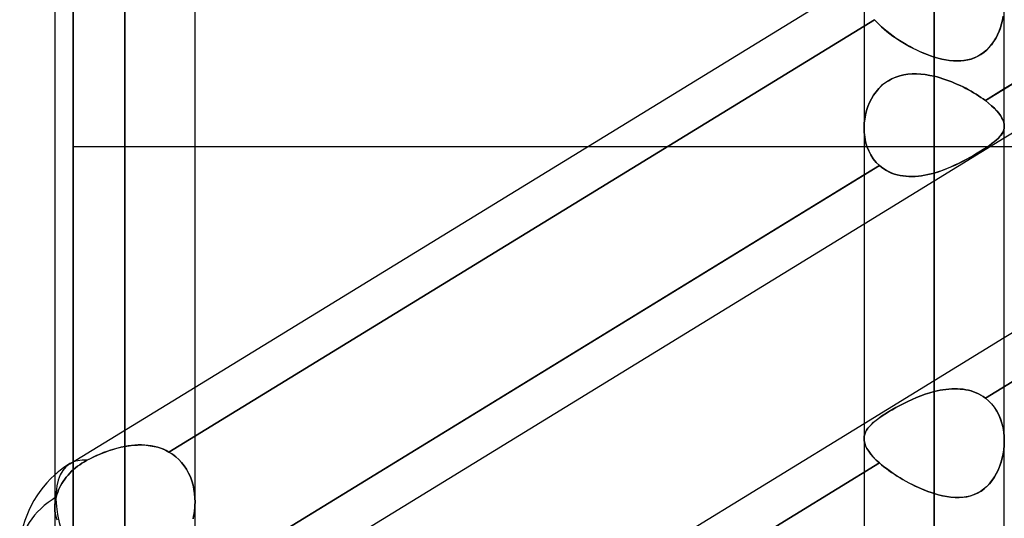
# Model space of a CAD drawing. Header units: millimetres. Extents: x -81 to 97, y -215 to 215.
# Tile 45 of 74: x 15.31 to 26.02, y 44 to 49.42. Entities that reach past the tile are written whole.
import ezdxf

# ---------------------------------------------------------------- set-up
doc = ezdxf.new("R2010")
doc.units = ezdxf.units.MM
doc.layers.add('MAIN-1', color=7, linetype='Continuous')
doc.layers.add('MAIN-2', color=7, linetype='Continuous')

msp = doc.modelspace()

# ---------------------------------------------------------------- linework, layer by layer
at = {"layer": 'MAIN-1'}
for p, q in [((16.456, 0), (16.456, 116.055)), ((25.256, 0), (25.256, 116.055)), ((15.694, 115.339), (15.694, 0)), ((17.219, 0), (17.219, 115.339)), ((24.494, 115.339), (24.494, 0)), ((26.019, 0), (26.019, 115.406)), ((33.294, 53.126), (26.019, 48.669)), ((26.019, 48.136), (33.294, 52.594)), ((26.019, 45.966), (33.294, 50.424)), ((17.219, 45.427), (24.494, 49.885)), ((21.479, 48.038), (17.219, 48.038)), ((29.399, 48.038), (26.019, 48.038)), ((24.494, 47.735), (17.219, 43.277)), ((17.369, 42.836), (24.494, 47.202)), ((17.219, 40.575), (24.494, 45.032))]:
    msp.add_line(p, q, dxfattribs=at)
msp.add_arc((16.456, 43.619), 1.144, 131.8091, 180, dxfattribs=at)
at = {"layer": 'MAIN-2'}
for p, q in [((16.456, 116.055), (16.456, 0)), ((25.256, 116.055), (25.256, 0)), ((16.456, 115.047), (16.456, 0)), ((16.456, 42.239), (16.456, 115.047)), ((25.256, 114.931), (25.256, 0)), ((25.256, 0), (25.256, 114.931)), ((25.256, 49.016), (25.256, 65.118)), ((16.456, 59.017), (16.456, 44.782)), ((16.456, 43.759), (16.456, 57.492)), ((15.894, 54.9), (15.894, 41.824)), ((25.813, 48.543), (33.463, 53.23)), ((16.456, 51.392), (16.456, 39.431)), ((15.894, 40.504), (15.894, 50.115)), ((33.463, 49.995), (25.813, 45.308)), ((25.813, 45.308), (33.463, 49.995)), ((16.456, 38.348), (16.456, 49.867)), ((24.608, 49.422), (16.935, 44.721)), ((16.935, 44.721), (24.608, 49.422)), ((24.632, 49.396), (24.608, 49.422)), ((24.608, 49.422), (24.632, 49.396)), ((24.657, 49.37), (24.632, 49.396)), ((24.632, 49.396), (24.657, 49.371)), ((24.657, 49.371), (24.684, 49.345)), ((24.684, 49.345), (24.657, 49.37)), ((25.977, 49.336), (25.989, 49.376)), ((25.989, 49.376), (25.977, 49.335)), ((25.989, 49.376), (26, 49.417)), ((26, 49.417), (25.989, 49.376)), ((26.008, 49.46), (26, 49.417)), ((26, 49.417), (26.008, 49.459)), ((24.713, 49.319), (24.684, 49.345)), ((24.684, 49.345), (24.713, 49.319)), ((24.744, 49.293), (24.713, 49.319)), ((24.713, 49.319), (24.743, 49.294)), ((24.743, 49.294), (24.775, 49.269)), ((24.776, 49.268), (24.744, 49.293)), ((24.775, 49.269), (24.808, 49.244)), ((24.81, 49.243), (24.776, 49.268)), ((25.925, 49.221), (25.945, 49.258)), ((25.944, 49.257), (25.925, 49.219)), ((25.962, 49.295), (25.944, 49.257)), ((25.945, 49.258), (25.962, 49.296)), ((25.962, 49.296), (25.977, 49.336)), ((25.977, 49.335), (25.962, 49.295)), ((24.808, 49.244), (24.842, 49.22)), ((24.844, 49.219), (24.81, 49.243)), ((24.842, 49.22), (24.878, 49.197)), ((24.879, 49.196), (24.844, 49.219)), ((24.878, 49.197), (24.914, 49.174)), ((24.916, 49.173), (24.879, 49.196)), ((24.914, 49.174), (24.95, 49.153)), ((24.952, 49.151), (24.916, 49.173)), ((24.95, 49.153), (24.987, 49.132)), ((24.99, 49.13), (24.952, 49.151)), ((25.879, 49.15), (25.852, 49.119)), ((25.854, 49.121), (25.88, 49.152)), ((25.903, 49.184), (25.879, 49.15)), ((25.88, 49.152), (25.904, 49.185)), ((25.925, 49.219), (25.903, 49.184)), ((25.904, 49.185), (25.925, 49.221)), ((24.987, 49.132), (25.025, 49.112)), ((25.028, 49.11), (24.99, 49.13)), ((25.025, 49.112), (25.063, 49.093)), ((25.066, 49.091), (25.028, 49.11)), ((25.063, 49.093), (25.102, 49.075)), ((25.104, 49.074), (25.066, 49.091)), ((25.102, 49.075), (25.14, 49.058)), ((25.142, 49.057), (25.104, 49.074)), ((25.14, 49.058), (25.179, 49.043)), ((25.181, 49.042), (25.142, 49.057)), ((25.179, 49.043), (25.218, 49.028)), ((25.218, 49.028), (25.181, 49.042)), ((25.761, 49.042), (25.727, 49.022)), ((25.73, 49.024), (25.764, 49.044)), ((25.794, 49.065), (25.761, 49.042)), ((25.764, 49.044), (25.796, 49.066)), ((25.824, 49.09), (25.794, 49.065)), ((25.796, 49.066), (25.826, 49.092)), ((25.852, 49.119), (25.824, 49.09)), ((25.826, 49.092), (25.854, 49.121)), ((25.256, 49.016), (25.218, 49.028)), ((25.218, 49.028), (25.256, 49.016)), ((25.256, 49.016), (25.299, 49.003)), ((25.297, 49.004), (25.256, 49.016)), ((25.338, 48.994), (25.297, 49.004)), ((25.299, 49.003), (25.341, 48.993)), ((25.379, 48.985), (25.338, 48.994)), ((25.341, 48.993), (25.383, 48.984)), ((25.419, 48.979), (25.379, 48.985)), ((25.383, 48.984), (25.424, 48.978)), ((25.46, 48.975), (25.419, 48.979)), ((25.424, 48.978), (25.465, 48.974)), ((25.5, 48.973), (25.46, 48.975)), ((25.465, 48.974), (25.505, 48.973)), ((25.539, 48.974), (25.5, 48.973)), ((25.505, 48.973), (25.545, 48.974)), ((25.579, 48.977), (25.539, 48.974)), ((25.545, 48.974), (25.584, 48.978)), ((25.617, 48.984), (25.579, 48.977)), ((25.584, 48.978), (25.622, 48.985)), ((25.655, 48.993), (25.617, 48.984)), ((25.622, 48.985), (25.659, 48.994)), ((25.691, 49.006), (25.655, 48.993)), ((25.659, 48.994), (25.695, 49.007)), ((25.727, 49.022), (25.691, 49.006)), ((25.695, 49.007), (25.73, 49.024)), ((24.925, 48.822), (24.881, 48.812)), ((24.882, 48.812), (24.926, 48.823)), ((24.971, 48.829), (24.925, 48.822)), ((24.926, 48.823), (24.971, 48.829)), ((25.017, 48.833), (24.971, 48.829)), ((24.971, 48.829), (25.018, 48.833)), ((25.064, 48.833), (25.017, 48.833)), ((25.018, 48.833), (25.065, 48.833)), ((25.112, 48.83), (25.064, 48.833)), ((25.065, 48.833), (25.112, 48.83)), ((25.16, 48.825), (25.112, 48.83)), ((25.112, 48.83), (25.16, 48.825)), ((25.208, 48.817), (25.16, 48.825)), ((25.16, 48.825), (25.208, 48.817)), ((24.72, 48.733), (24.685, 48.705)), ((24.686, 48.705), (24.721, 48.734)), ((24.758, 48.759), (24.72, 48.733)), ((24.721, 48.734), (24.758, 48.759)), ((24.758, 48.759), (24.798, 48.781)), ((24.797, 48.78), (24.758, 48.759)), ((24.838, 48.798), (24.797, 48.78)), ((24.798, 48.781), (24.839, 48.798)), ((24.881, 48.812), (24.838, 48.798)), ((24.839, 48.798), (24.882, 48.812)), ((25.256, 48.807), (25.208, 48.817)), ((25.208, 48.817), (25.256, 48.807)), ((25.256, 48.807), (25.288, 48.799)), ((25.256, 45.378), (25.256, 48.807)), ((25.256, 48.807), (25.256, 45.378)), ((25.288, 48.799), (25.256, 48.807)), ((25.288, 48.799), (25.32, 48.79)), ((25.32, 48.79), (25.288, 48.799)), ((25.32, 48.79), (25.352, 48.78)), ((25.352, 48.78), (25.32, 48.79)), ((25.352, 48.78), (25.384, 48.769)), ((25.384, 48.769), (25.352, 48.78)), ((25.384, 48.769), (25.415, 48.758)), ((25.415, 48.758), (25.384, 48.769)), ((25.415, 48.758), (25.447, 48.746)), ((25.447, 48.746), (25.415, 48.758)), ((25.447, 48.746), (25.478, 48.733)), ((25.478, 48.733), (25.447, 48.746)), ((25.478, 48.733), (25.509, 48.719)), ((25.509, 48.719), (25.478, 48.733)), ((25.509, 48.719), (25.54, 48.705)), ((25.54, 48.705), (25.509, 48.719)), ((24.624, 48.638), (24.597, 48.601)), ((24.598, 48.602), (24.625, 48.639)), ((24.653, 48.673), (24.624, 48.638)), ((24.625, 48.639), (24.654, 48.674)), ((24.685, 48.705), (24.653, 48.673)), ((24.654, 48.674), (24.686, 48.705)), ((25.54, 48.705), (25.57, 48.691)), ((25.57, 48.691), (25.54, 48.705)), ((25.57, 48.691), (25.6, 48.675)), ((25.6, 48.676), (25.57, 48.691)), ((25.629, 48.66), (25.6, 48.676)), ((25.6, 48.675), (25.629, 48.66)), ((25.629, 48.66), (25.658, 48.644)), ((25.657, 48.644), (25.629, 48.66)), ((25.685, 48.628), (25.657, 48.644)), ((25.658, 48.644), (25.685, 48.628)), ((25.685, 48.628), (25.713, 48.611)), ((25.712, 48.611), (25.685, 48.628)), ((25.739, 48.594), (25.712, 48.611)), ((25.713, 48.611), (25.739, 48.594)), ((26.019, 48.669), (25.813, 48.543)), ((24.536, 48.478), (24.554, 48.521)), ((24.553, 48.52), (24.536, 48.477)), ((24.574, 48.561), (24.553, 48.52)), ((24.554, 48.521), (24.574, 48.562)), ((24.574, 48.562), (24.598, 48.602)), ((24.597, 48.601), (24.574, 48.561)), ((25.739, 48.594), (25.764, 48.577)), ((25.764, 48.577), (25.739, 48.594)), ((25.764, 48.577), (25.789, 48.56)), ((25.789, 48.56), (25.764, 48.577)), ((25.789, 48.56), (25.813, 48.543)), ((25.813, 48.543), (25.789, 48.56)), ((25.813, 48.543), (25.848, 48.514)), ((25.848, 48.514), (25.813, 48.543)), ((25.848, 48.514), (25.881, 48.486)), ((25.881, 48.486), (25.848, 48.514)), ((24.521, 48.433), (24.51, 48.388)), ((24.51, 48.388), (24.521, 48.433)), ((24.521, 48.433), (24.536, 48.478)), ((24.536, 48.477), (24.521, 48.433)), ((25.881, 48.486), (25.91, 48.459)), ((25.911, 48.459), (25.881, 48.486)), ((25.91, 48.459), (25.936, 48.431)), ((25.937, 48.431), (25.911, 48.459)), ((25.936, 48.431), (25.959, 48.405)), ((25.959, 48.404), (25.937, 48.431)), ((25.959, 48.405), (25.978, 48.379)), ((25.978, 48.379), (25.959, 48.404)), ((24.494, 48.251), (24.496, 48.297)), ((24.496, 48.296), (24.494, 48.25)), ((24.496, 48.297), (24.501, 48.343)), ((24.501, 48.342), (24.496, 48.296)), ((24.51, 48.388), (24.501, 48.342)), ((24.501, 48.343), (24.51, 48.388)), ((25.978, 48.379), (25.993, 48.354)), ((25.993, 48.353), (25.978, 48.379)), ((25.993, 48.354), (26.004, 48.33)), ((26.005, 48.329), (25.993, 48.353)), ((26.004, 48.33), (26.013, 48.306)), ((26.013, 48.306), (26.005, 48.329)), ((26.013, 48.306), (26.017, 48.283)), ((26.017, 48.283), (26.013, 48.306)), ((24.495, 48.198), (24.494, 48.251)), ((24.494, 48.25), (24.495, 48.197)), ((24.501, 48.145), (24.495, 48.198)), ((24.495, 48.197), (24.501, 48.145)), ((25.996, 48.185), (25.983, 48.167)), ((25.985, 48.169), (25.997, 48.187)), ((26.006, 48.204), (25.996, 48.185)), ((25.997, 48.187), (26.006, 48.204)), ((26.013, 48.223), (26.006, 48.204)), ((26.006, 48.204), (26.013, 48.223)), ((26.017, 48.242), (26.013, 48.223)), ((26.013, 48.223), (26.017, 48.242)), ((26.017, 48.283), (26.019, 48.261)), ((26.019, 48.261), (26.017, 48.283)), ((26.019, 48.261), (26.017, 48.242)), ((26.017, 48.242), (26.019, 48.261)), ((24.494, 47.202), (26.019, 48.136)), ((24.501, 48.145), (24.511, 48.094)), ((24.511, 48.094), (24.501, 48.145)), ((24.511, 48.094), (24.525, 48.044)), ((24.525, 48.044), (24.511, 48.094)), ((25.883, 48.074), (25.856, 48.054)), ((25.861, 48.058), (25.888, 48.078)), ((25.908, 48.093), (25.883, 48.074)), ((25.888, 48.078), (25.913, 48.097)), ((25.931, 48.112), (25.908, 48.093)), ((25.913, 48.097), (25.935, 48.115)), ((25.951, 48.13), (25.931, 48.112)), ((25.935, 48.115), (25.954, 48.133)), ((25.968, 48.149), (25.951, 48.13)), ((25.954, 48.133), (25.971, 48.151)), ((25.983, 48.167), (25.968, 48.149)), ((25.971, 48.151), (25.985, 48.169)), ((17.219, 48.038), (15.894, 48.038)), ((26.019, 48.038), (21.479, 48.038)), ((24.525, 48.044), (24.544, 47.997)), ((24.544, 47.997), (24.525, 48.044)), ((24.544, 47.997), (24.567, 47.952)), ((24.567, 47.952), (24.544, 47.997)), ((25.723, 47.97), (25.684, 47.947)), ((25.691, 47.951), (25.729, 47.974)), ((25.76, 47.992), (25.723, 47.97)), ((25.729, 47.974), (25.766, 47.996)), ((25.794, 48.013), (25.76, 47.992)), ((25.766, 47.996), (25.8, 48.017)), ((25.826, 48.034), (25.794, 48.013)), ((25.8, 48.017), (25.832, 48.038)), ((25.856, 48.054), (25.826, 48.034)), ((25.832, 48.038), (25.861, 48.058)), ((24.567, 47.952), (24.594, 47.91)), ((24.594, 47.91), (24.567, 47.952)), ((24.594, 47.91), (24.626, 47.871)), ((24.626, 47.871), (24.594, 47.91)), ((24.626, 47.871), (24.661, 47.837)), ((24.661, 47.837), (24.626, 47.871)), ((25.52, 47.859), (25.477, 47.839)), ((25.483, 47.842), (25.527, 47.863)), ((25.562, 47.88), (25.52, 47.859)), ((25.527, 47.863), (25.57, 47.884)), ((25.604, 47.902), (25.562, 47.88)), ((25.57, 47.884), (25.612, 47.906)), ((25.645, 47.925), (25.604, 47.902)), ((25.612, 47.906), (25.652, 47.929)), ((25.684, 47.947), (25.645, 47.925)), ((25.652, 47.929), (25.691, 47.951)), ((17.01, 43.149), (24.661, 47.837)), ((24.661, 47.837), (24.494, 47.735)), ((24.661, 47.837), (24.685, 47.817)), ((24.685, 47.817), (24.661, 47.837)), ((24.685, 47.817), (24.71, 47.799)), ((24.71, 47.799), (24.685, 47.817)), ((24.71, 47.799), (24.736, 47.783)), ((24.737, 47.782), (24.71, 47.799)), ((24.736, 47.783), (24.764, 47.768)), ((24.765, 47.768), (24.737, 47.782)), ((24.764, 47.768), (24.793, 47.755)), ((24.794, 47.755), (24.765, 47.768)), ((24.793, 47.755), (24.823, 47.744)), ((24.824, 47.744), (24.794, 47.755)), ((25.222, 47.745), (25.256, 47.755)), ((25.256, 47.755), (25.223, 47.746)), ((25.301, 47.769), (25.256, 47.755)), ((25.256, 47.755), (25.302, 47.769)), ((25.256, 47.755), (25.256, 44.269)), ((25.256, 44.269), (25.256, 47.755)), ((25.345, 47.784), (25.301, 47.769)), ((25.302, 47.769), (25.348, 47.785)), ((25.389, 47.801), (25.345, 47.784)), ((25.348, 47.785), (25.394, 47.803)), ((25.433, 47.819), (25.389, 47.801)), ((25.394, 47.803), (25.439, 47.822)), ((25.477, 47.839), (25.433, 47.819)), ((25.439, 47.822), (25.483, 47.842)), ((24.823, 47.744), (24.853, 47.735)), ((24.855, 47.735), (24.824, 47.744)), ((24.853, 47.735), (24.885, 47.728)), ((24.886, 47.728), (24.855, 47.735)), ((24.885, 47.728), (24.917, 47.723)), ((24.918, 47.723), (24.886, 47.728)), ((24.917, 47.723), (24.949, 47.719)), ((24.951, 47.719), (24.918, 47.723)), ((24.949, 47.719), (24.982, 47.717)), ((24.984, 47.717), (24.951, 47.719)), ((24.982, 47.717), (25.016, 47.717)), ((25.018, 47.717), (24.984, 47.717)), ((25.016, 47.717), (25.049, 47.718)), ((25.052, 47.718), (25.018, 47.717)), ((25.049, 47.718), (25.084, 47.721)), ((25.086, 47.721), (25.052, 47.718)), ((25.084, 47.721), (25.118, 47.725)), ((25.12, 47.725), (25.086, 47.721)), ((25.118, 47.725), (25.152, 47.73)), ((25.155, 47.731), (25.12, 47.725)), ((25.152, 47.73), (25.187, 47.737)), ((25.189, 47.738), (25.155, 47.731)), ((25.187, 47.737), (25.222, 47.745)), ((25.223, 47.746), (25.189, 47.738)), ((24.494, 45.032), (26.019, 45.966)), ((15.859, 44.594), (17.219, 45.427)), ((25.352, 45.398), (25.32, 45.392)), ((25.32, 45.392), (25.352, 45.398)), ((25.384, 45.402), (25.352, 45.398)), ((25.352, 45.398), (25.384, 45.402)), ((25.415, 45.406), (25.384, 45.402)), ((25.384, 45.402), (25.415, 45.406)), ((25.447, 45.408), (25.415, 45.406)), ((25.415, 45.406), (25.447, 45.408)), ((25.478, 45.409), (25.447, 45.408)), ((25.447, 45.408), (25.478, 45.409)), ((25.509, 45.408), (25.478, 45.409)), ((25.478, 45.409), (25.509, 45.408)), ((25.54, 45.406), (25.509, 45.408)), ((25.509, 45.408), (25.54, 45.406)), ((25.57, 45.403), (25.54, 45.406)), ((25.54, 45.406), (25.57, 45.403)), ((25.6, 45.399), (25.57, 45.403)), ((25.57, 45.403), (25.6, 45.398)), ((25.629, 45.392), (25.6, 45.399)), ((25.6, 45.398), (25.629, 45.392)), ((24.971, 45.272), (25.018, 45.293)), ((25.017, 45.293), (24.971, 45.272)), ((25.064, 45.313), (25.017, 45.293)), ((25.018, 45.293), (25.065, 45.313)), ((25.112, 45.332), (25.064, 45.313)), ((25.065, 45.313), (25.112, 45.332)), ((25.112, 45.332), (25.16, 45.349)), ((25.16, 45.349), (25.112, 45.332)), ((25.16, 45.349), (25.208, 45.364)), ((25.208, 45.364), (25.16, 45.349)), ((25.208, 45.364), (25.256, 45.378)), ((25.256, 45.378), (25.208, 45.364)), ((25.288, 45.385), (25.256, 45.378)), ((25.256, 45.378), (25.288, 45.385)), ((25.32, 45.392), (25.288, 45.385)), ((25.288, 45.385), (25.32, 45.392)), ((25.657, 45.385), (25.629, 45.392)), ((25.629, 45.392), (25.658, 45.385)), ((25.685, 45.376), (25.657, 45.385)), ((25.658, 45.385), (25.685, 45.376)), ((25.712, 45.365), (25.685, 45.376)), ((25.685, 45.376), (25.713, 45.365)), ((25.739, 45.353), (25.712, 45.365)), ((25.713, 45.365), (25.739, 45.353)), ((25.764, 45.339), (25.739, 45.353)), ((25.739, 45.353), (25.764, 45.339)), ((25.789, 45.324), (25.764, 45.339)), ((25.764, 45.339), (25.789, 45.324)), ((25.813, 45.308), (25.789, 45.324)), ((25.789, 45.324), (25.813, 45.308)), ((25.848, 45.278), (25.813, 45.308)), ((25.813, 45.308), (25.848, 45.278)), ((24.758, 45.157), (24.798, 45.181)), ((24.838, 45.204), (24.797, 45.18)), ((24.798, 45.181), (24.839, 45.204)), ((24.881, 45.227), (24.838, 45.204)), ((24.839, 45.204), (24.882, 45.227)), ((24.925, 45.25), (24.881, 45.227)), ((24.882, 45.227), (24.926, 45.25)), ((24.971, 45.272), (24.925, 45.25)), ((24.926, 45.25), (24.971, 45.272)), ((25.881, 45.244), (25.848, 45.278)), ((25.848, 45.278), (25.881, 45.244)), ((25.911, 45.207), (25.881, 45.244)), ((25.881, 45.244), (25.91, 45.207)), ((25.91, 45.207), (25.936, 45.167)), ((25.937, 45.167), (25.911, 45.207)), ((24.653, 45.087), (24.624, 45.065)), ((24.625, 45.066), (24.654, 45.088)), ((24.685, 45.11), (24.653, 45.087)), ((24.654, 45.088), (24.686, 45.111)), ((24.72, 45.133), (24.685, 45.11)), ((24.686, 45.111), (24.721, 45.134)), ((24.758, 45.157), (24.72, 45.133)), ((24.721, 45.134), (24.758, 45.157)), ((24.797, 45.18), (24.758, 45.157)), ((25.936, 45.167), (25.959, 45.125)), ((25.959, 45.125), (25.937, 45.167)), ((25.978, 45.08), (25.959, 45.125)), ((25.959, 45.125), (25.978, 45.081)), ((25.978, 45.081), (25.993, 45.034)), ((25.993, 45.034), (25.978, 45.08)), ((24.521, 44.958), (24.536, 44.979)), ((24.536, 44.979), (24.521, 44.957)), ((24.536, 44.979), (24.554, 45)), ((24.553, 45), (24.536, 44.979)), ((24.574, 45.021), (24.553, 45)), ((24.554, 45), (24.574, 45.022)), ((24.574, 45.022), (24.598, 45.044)), ((24.597, 45.043), (24.574, 45.021)), ((24.624, 45.065), (24.597, 45.043)), ((24.598, 45.044), (24.625, 45.066)), ((26.005, 44.986), (25.993, 45.034)), ((25.993, 45.034), (26.004, 44.987)), ((26.004, 44.987), (26.013, 44.938)), ((26.013, 44.936), (26.005, 44.986)), ((24.494, 44.87), (24.496, 44.893)), ((24.496, 44.892), (24.494, 44.87)), ((24.495, 44.844), (24.494, 44.87)), ((24.494, 44.87), (24.495, 44.843)), ((24.496, 44.893), (24.501, 44.915)), ((24.501, 44.914), (24.496, 44.892)), ((24.501, 44.915), (24.51, 44.936)), ((24.51, 44.936), (24.501, 44.914)), ((24.51, 44.936), (24.521, 44.958)), ((24.521, 44.957), (24.51, 44.936)), ((26.013, 44.938), (26.017, 44.888)), ((26.017, 44.886), (26.013, 44.936)), ((26.017, 44.888), (26.019, 44.837)), ((26.019, 44.836), (26.017, 44.886)), ((16.339, 44.753), (16.3, 44.741)), ((16.327, 44.75), (16.37, 44.762)), ((16.378, 44.764), (16.339, 44.753)), ((16.37, 44.762), (16.413, 44.773)), ((16.417, 44.774), (16.378, 44.764)), ((16.413, 44.773), (16.456, 44.782)), ((16.456, 44.782), (16.417, 44.774)), ((16.456, 44.782), (16.503, 44.789)), ((16.493, 44.788), (16.456, 44.782)), ((16.529, 44.793), (16.493, 44.788)), ((16.503, 44.789), (16.549, 44.794)), ((16.565, 44.796), (16.529, 44.793)), ((16.549, 44.794), (16.595, 44.797)), ((16.601, 44.798), (16.565, 44.796)), ((16.595, 44.797), (16.64, 44.798)), ((16.637, 44.798), (16.601, 44.798)), ((16.673, 44.796), (16.637, 44.798)), ((16.64, 44.798), (16.686, 44.795)), ((16.708, 44.793), (16.673, 44.796)), ((16.686, 44.795), (16.73, 44.79)), ((16.743, 44.788), (16.708, 44.793)), ((16.73, 44.79), (16.774, 44.782)), ((16.777, 44.782), (16.743, 44.788)), ((16.774, 44.782), (16.816, 44.772)), ((16.81, 44.773), (16.777, 44.782)), ((16.843, 44.763), (16.81, 44.773)), ((16.816, 44.772), (16.857, 44.758)), ((16.875, 44.751), (16.843, 44.763)), ((16.857, 44.758), (16.897, 44.741)), ((24.501, 44.816), (24.495, 44.844)), ((24.495, 44.843), (24.501, 44.816)), ((24.511, 44.788), (24.501, 44.816)), ((24.501, 44.816), (24.511, 44.788)), ((24.525, 44.759), (24.511, 44.788)), ((24.511, 44.788), (24.525, 44.759)), ((24.544, 44.729), (24.525, 44.759)), ((24.525, 44.759), (24.544, 44.729)), ((26.013, 44.745), (26.017, 44.791)), ((26.017, 44.791), (26.013, 44.744)), ((26.019, 44.837), (26.017, 44.791)), ((26.017, 44.791), (26.019, 44.836)), ((16.043, 44.631), (16.081, 44.65)), ((16.077, 44.648), (16.043, 44.631)), ((16.113, 44.666), (16.077, 44.648)), ((16.081, 44.65), (16.12, 44.669)), ((16.149, 44.682), (16.113, 44.666)), ((16.12, 44.669), (16.16, 44.687)), ((16.186, 44.698), (16.149, 44.682)), ((16.16, 44.687), (16.201, 44.705)), ((16.223, 44.714), (16.186, 44.698)), ((16.201, 44.705), (16.242, 44.721)), ((16.261, 44.728), (16.223, 44.714)), ((16.242, 44.721), (16.285, 44.736)), ((16.3, 44.741), (16.261, 44.728)), ((16.285, 44.736), (16.327, 44.75)), ((16.906, 44.737), (16.875, 44.751)), ((16.897, 44.741), (16.935, 44.721)), ((16.935, 44.721), (16.906, 44.737)), ((16.973, 44.697), (16.935, 44.721)), ((16.935, 44.721), (16.974, 44.697)), ((17.009, 44.67), (16.973, 44.697)), ((16.974, 44.697), (17.009, 44.67)), ((17.043, 44.639), (17.009, 44.67)), ((17.009, 44.67), (17.043, 44.639)), ((24.567, 44.698), (24.544, 44.729)), ((24.544, 44.729), (24.567, 44.698)), ((24.594, 44.667), (24.567, 44.698)), ((24.567, 44.698), (24.594, 44.666)), ((24.626, 44.634), (24.594, 44.667)), ((24.594, 44.666), (24.626, 44.634)), ((25.996, 44.653), (25.983, 44.609)), ((25.985, 44.613), (25.997, 44.656)), ((26.006, 44.699), (25.996, 44.653)), ((25.997, 44.656), (26.006, 44.7)), ((26.006, 44.7), (26.013, 44.745)), ((26.013, 44.744), (26.006, 44.699)), ((15.898, 44.531), (15.919, 44.549)), ((15.919, 44.549), (15.898, 44.531)), ((15.919, 44.549), (15.941, 44.566)), ((15.941, 44.566), (15.919, 44.549)), ((15.941, 44.566), (15.965, 44.583)), ((15.965, 44.583), (15.941, 44.566)), ((15.965, 44.583), (15.99, 44.6)), ((15.99, 44.6), (15.965, 44.583)), ((15.99, 44.6), (16.016, 44.615)), ((16.016, 44.615), (15.99, 44.6)), ((16.016, 44.615), (16.043, 44.631)), ((16.043, 44.631), (16.016, 44.615)), ((24.661, 44.602), (17.01, 39.914)), ((17.01, 39.914), (24.661, 44.602)), ((17.073, 44.606), (17.043, 44.639)), ((17.043, 44.639), (17.073, 44.606)), ((17.101, 44.571), (17.073, 44.606)), ((17.073, 44.606), (17.101, 44.571)), ((17.126, 44.533), (17.101, 44.571)), ((17.101, 44.571), (17.127, 44.533)), ((24.661, 44.602), (24.626, 44.634)), ((24.626, 44.634), (24.661, 44.602)), ((24.685, 44.581), (24.661, 44.602)), ((24.661, 44.602), (24.685, 44.581)), ((24.71, 44.56), (24.685, 44.581)), ((24.685, 44.581), (24.71, 44.56)), ((24.737, 44.54), (24.71, 44.56)), ((24.71, 44.56), (24.736, 44.54)), ((24.736, 44.54), (24.764, 44.519)), ((24.765, 44.519), (24.737, 44.54)), ((25.968, 44.565), (25.951, 44.523)), ((25.954, 44.53), (25.971, 44.571)), ((25.983, 44.609), (25.968, 44.565)), ((25.971, 44.571), (25.985, 44.613)), ((15.802, 44.425), (15.819, 44.448)), ((15.819, 44.448), (15.802, 44.425)), ((15.819, 44.448), (15.838, 44.47)), ((15.838, 44.47), (15.819, 44.448)), ((15.838, 44.47), (15.857, 44.491)), ((15.857, 44.491), (15.838, 44.47)), ((15.857, 44.491), (15.877, 44.511)), ((15.877, 44.511), (15.857, 44.491)), ((15.877, 44.511), (15.898, 44.531)), ((15.898, 44.531), (15.877, 44.511)), ((17.149, 44.492), (17.126, 44.533)), ((17.127, 44.533), (17.149, 44.492)), ((17.168, 44.45), (17.149, 44.492)), ((17.149, 44.492), (17.168, 44.45)), ((17.184, 44.407), (17.168, 44.45)), ((17.168, 44.45), (17.184, 44.406)), ((24.764, 44.519), (24.793, 44.499)), ((24.794, 44.498), (24.765, 44.519)), ((24.793, 44.499), (24.823, 44.479)), ((24.824, 44.478), (24.794, 44.498)), ((24.823, 44.479), (24.853, 44.459)), ((24.855, 44.458), (24.824, 44.478)), ((24.853, 44.459), (24.885, 44.44)), ((24.886, 44.439), (24.855, 44.458)), ((24.885, 44.44), (24.917, 44.421)), ((24.918, 44.42), (24.886, 44.439)), ((25.908, 44.444), (25.883, 44.408)), ((25.888, 44.415), (25.913, 44.451)), ((25.931, 44.483), (25.908, 44.444)), ((25.913, 44.451), (25.935, 44.49)), ((25.951, 44.523), (25.931, 44.483)), ((25.935, 44.49), (25.954, 44.53)), ((15.736, 44.308), (15.747, 44.332)), ((15.747, 44.332), (15.736, 44.308)), ((15.747, 44.332), (15.758, 44.355)), ((15.758, 44.355), (15.747, 44.332)), ((15.758, 44.355), (15.772, 44.378)), ((15.772, 44.378), (15.758, 44.355)), ((15.772, 44.378), (15.786, 44.402)), ((15.786, 44.402), (15.772, 44.378)), ((15.786, 44.402), (15.802, 44.425)), ((15.802, 44.425), (15.786, 44.402)), ((17.197, 44.362), (17.184, 44.407)), ((17.184, 44.406), (17.197, 44.361)), ((17.207, 44.316), (17.197, 44.362)), ((17.197, 44.361), (17.207, 44.315)), ((24.917, 44.421), (24.949, 44.403)), ((24.951, 44.402), (24.918, 44.42)), ((24.949, 44.403), (24.982, 44.385)), ((24.984, 44.384), (24.951, 44.402)), ((24.982, 44.385), (25.016, 44.368)), ((25.018, 44.366), (24.984, 44.384)), ((25.016, 44.368), (25.049, 44.351)), ((25.052, 44.35), (25.018, 44.366)), ((25.049, 44.351), (25.084, 44.335)), ((25.086, 44.334), (25.052, 44.35)), ((25.084, 44.335), (25.118, 44.32)), ((25.12, 44.319), (25.086, 44.334)), ((25.826, 44.344), (25.794, 44.317)), ((25.8, 44.321), (25.832, 44.35)), ((25.856, 44.375), (25.826, 44.344)), ((25.832, 44.35), (25.861, 44.381)), ((25.883, 44.408), (25.856, 44.375)), ((25.861, 44.381), (25.888, 44.415)), ((15.705, 44.211), (15.71, 44.232)), ((15.71, 44.232), (15.705, 44.211)), ((15.71, 44.232), (15.718, 44.258)), ((15.718, 44.258), (15.71, 44.232)), ((15.718, 44.258), (15.726, 44.284)), ((15.726, 44.284), (15.718, 44.258)), ((15.726, 44.284), (15.736, 44.308)), ((15.736, 44.308), (15.726, 44.284)), ((17.214, 44.269), (17.207, 44.316)), ((17.207, 44.315), (17.214, 44.268)), ((17.218, 44.221), (17.214, 44.269)), ((17.214, 44.268), (17.218, 44.221)), ((17.219, 44.174), (17.218, 44.221)), ((17.218, 44.221), (17.219, 44.174)), ((25.118, 44.32), (25.152, 44.306)), ((25.155, 44.305), (25.12, 44.319)), ((25.152, 44.306), (25.187, 44.293)), ((25.189, 44.292), (25.155, 44.305)), ((25.187, 44.293), (25.222, 44.28)), ((25.223, 44.28), (25.189, 44.292)), ((25.222, 44.28), (25.256, 44.269)), ((25.256, 44.269), (25.223, 44.28)), ((25.256, 44.269), (25.302, 44.256)), ((25.301, 44.256), (25.256, 44.269)), ((25.345, 44.245), (25.301, 44.256)), ((25.302, 44.256), (25.348, 44.245)), ((25.389, 44.237), (25.345, 44.245)), ((25.348, 44.245), (25.394, 44.236)), ((25.433, 44.23), (25.389, 44.237)), ((25.394, 44.236), (25.439, 44.23)), ((25.477, 44.227), (25.433, 44.23)), ((25.439, 44.23), (25.483, 44.226)), ((25.52, 44.226), (25.477, 44.227)), ((25.483, 44.226), (25.527, 44.226)), ((25.562, 44.228), (25.52, 44.226)), ((25.527, 44.226), (25.57, 44.229)), ((25.604, 44.233), (25.562, 44.228)), ((25.57, 44.229), (25.612, 44.235)), ((25.645, 44.242), (25.604, 44.233)), ((25.612, 44.235), (25.652, 44.244)), ((25.684, 44.255), (25.645, 44.242)), ((25.652, 44.244), (25.691, 44.258)), ((25.723, 44.272), (25.684, 44.255)), ((25.691, 44.258), (25.729, 44.275)), ((25.76, 44.292), (25.723, 44.272)), ((25.729, 44.275), (25.766, 44.296)), ((25.794, 44.317), (25.76, 44.292)), ((25.766, 44.296), (25.8, 44.321)), ((15.694, 44.129), (15.696, 44.149)), ((15.696, 44.149), (15.694, 44.129)), ((15.694, 44.11), (15.694, 44.129)), ((15.694, 44.129), (15.694, 44.11)), ((15.695, 44.082), (15.694, 44.11)), ((15.694, 44.11), (15.695, 44.082)), ((15.696, 44.149), (15.698, 44.169)), ((15.698, 44.169), (15.696, 44.149)), ((15.698, 44.169), (15.701, 44.189)), ((15.701, 44.189), (15.698, 44.169)), ((15.701, 44.189), (15.705, 44.211)), ((15.705, 44.211), (15.701, 44.189)), ((17.213, 44.083), (17.216, 44.113)), ((17.216, 44.113), (17.213, 44.083)), ((17.216, 44.113), (17.218, 44.143)), ((17.218, 44.143), (17.216, 44.113)), ((17.218, 44.143), (17.219, 44.174)), ((17.219, 44.174), (17.218, 44.143)), ((15.698, 44.055), (15.695, 44.082)), ((15.695, 44.082), (15.698, 44.056)), ((15.698, 44.056), (15.703, 44.031)), ((15.704, 44.029), (15.698, 44.055)), ((15.703, 44.031), (15.71, 44.007)), ((15.711, 44.005), (15.704, 44.029)), ((15.71, 44.007), (15.72, 43.985)), ((15.721, 43.983), (15.711, 44.005)), ((17.197, 43.995), (17.204, 44.024)), ((17.204, 44.024), (17.197, 43.995)), ((17.204, 44.024), (17.209, 44.053)), ((17.209, 44.053), (17.204, 44.024)), ((17.209, 44.053), (17.213, 44.083)), ((17.213, 44.083), (17.209, 44.053))]:
    msp.add_line(p, q, dxfattribs=at)
msp.add_arc((16.456, 43.619), 1.144, 121.4954, 131.8091, dxfattribs=at)
for major_axis, ratio, start_param, end_param in [((-0.598, 0.975), 0.463048, 0.000058, 1.536917), ((-0.598, 0.975), 0.463048, 0.000058, 1.536917), ((-0.598, 0.975), 0.463048, -0.338793, -0.001263), ((-0.598, 0.975), 0.463048, -0.338793, -0.001263), ((-0.598, 0.975), 0.463048, -0.001263, 0.000058), ((-0.598, 0.975), 0.463048, -0.001263, 0.000058), ((1.144, 0), 0.707107, 2.281187, 3.141593), ((1.144, 0), 0.707107, 2.281187, 3.141593)]:
    msp.add_ellipse((16.456, 43.619), major_axis=major_axis, ratio=ratio, start_param=start_param, end_param=end_param, dxfattribs=at)

doc.saveas('drawing.dxf')
